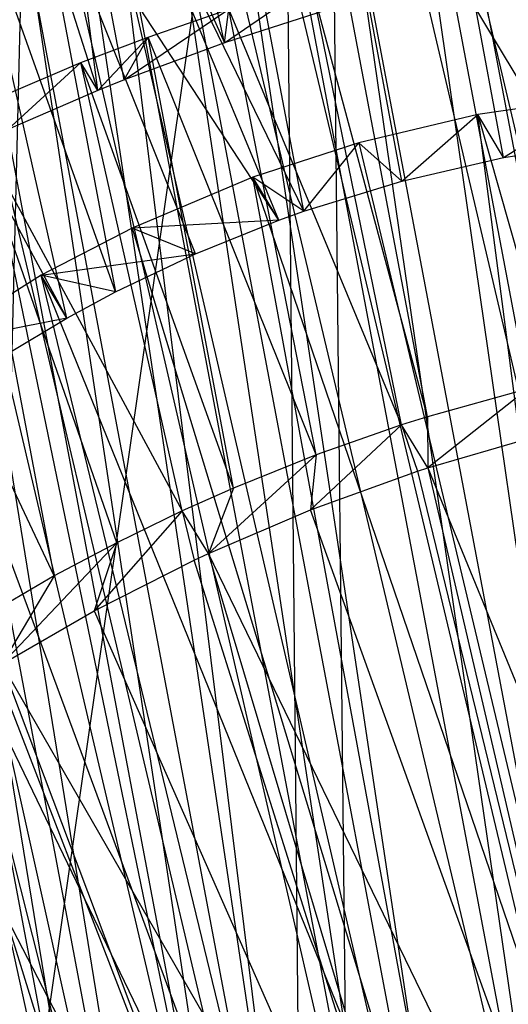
# Model space of a CAD drawing. Extents: x -263 to 235, y 0 to 1231.
# Tile 43 of 78: x 19.19 to 20.82, y 334.68 to 337.96. Entities that reach past the tile are written whole.
import ezdxf

# ---------------------------------------------------------------- set-up
doc = ezdxf.new("R2010")
doc.units = 0
doc.header["$LTSCALE"] = 25.4
doc.layers.get('0').update_dxf_attribs({"color": 13, "linetype": 'CONTINUOUS'})

# ---------------------------------------------------------------- blocks, each defined once
blk = doc.blocks.new('MONO-II-7705_STL_1')
at = {"color": 0}
for p, q in [((340.12, 298.5299, 868.5944), (296.1578, 371.6404, 32.9376)), ((340.12, 298.5299, 868.5944), (296.1578, 371.6404, 32.9376)), ((297.6314, 362.489, 75.89), (297.5406, 371.0572, 75.6284)), ((297.6314, 362.489, 75.89), (297.5406, 371.0572, 75.6284)), ((296.5806, 370.9828, 75.4726), (296.3718, 362.5212, 75.5951)), ((296.5806, 370.9828, 75.4726), (296.3718, 362.5212, 75.5951)), ((296.5806, 370.9828, 75.4726), (297.6314, 362.489, 75.89)), ((296.5806, 370.9828, 75.4726), (297.6314, 362.489, 75.89)), ((298.883, 364.2488, 69.3399), (297.6311, 370.8742, 69.9854)), ((298.883, 364.2488, 69.3399), (297.6311, 370.8742, 69.9854)), ((298.3117, 364.1332, 69.4178), (297.3431, 370.8121, 70.0098)), ((298.3117, 364.1332, 69.4178), (297.3431, 370.8121, 70.0098)), ((298.883, 364.2488, 69.3399), (297.3431, 370.8121, 70.0098)), ((298.883, 364.2488, 69.3399), (297.3431, 370.8121, 70.0098)), ((298.3117, 364.1332, 69.4178), (297.0635, 370.7389, 70.0613)), ((298.3117, 364.1332, 69.4178), (297.0635, 370.7389, 70.0613)), ((297.7683, 364.0121, 69.6074), (296.7675, 370.6466, 70.1486)), ((297.7683, 364.0121, 69.6074), (296.7675, 370.6466, 70.1486)), ((298.3117, 364.1332, 69.4178), (296.7675, 370.6466, 70.1486)), ((298.3117, 364.1332, 69.4178), (296.7675, 370.6466, 70.1486)), ((297.3932, 370.5886, 70.6526), (296.2338, 362.5248, 71.2671)), ((297.3932, 370.5886, 70.6526), (296.2338, 362.5248, 71.2671)), ((297.4721, 362.493, 70.8925), (297.3932, 370.5886, 70.6526)), ((297.4721, 362.493, 70.8925), (297.3932, 370.5886, 70.6526)), ((297.7683, 364.0121, 69.6074), (296.5308, 370.5613, 70.2454)), ((297.7683, 364.0121, 69.6074), (296.5308, 370.5613, 70.2454)), ((297.2738, 363.89, 69.9014), (296.2834, 370.4603, 70.3763)), ((297.2738, 363.89, 69.9014), (296.2834, 370.4603, 70.3763)), ((297.7683, 364.0121, 69.6074), (296.2834, 370.4603, 70.3763)), ((297.7683, 364.0121, 69.6074), (296.2834, 370.4603, 70.3763)), ((297.2738, 363.89, 69.9014), (296.0524, 370.3541, 70.5312)), ((297.2738, 363.89, 69.9014), (296.0524, 370.3541, 70.5312)), ((295.9474, 370.3016, 70.6139), (297.2738, 363.89, 69.9014)), ((295.9474, 370.3016, 70.6139), (297.2738, 363.89, 69.9014)), ((297.6566, 370.2927, 75.9498), (298.6197, 363.621, 75.272)), ((297.6566, 370.2927, 75.9498), (298.6197, 363.621, 75.272)), ((297.6566, 370.2927, 75.9498), (299.1971, 363.7266, 75.3089)), ((297.6566, 370.2927, 75.9498), (299.1971, 363.7266, 75.3089)), ((295.7899, 370.2176, 70.7557), (297.2738, 363.89, 69.9014)), ((295.7899, 370.2176, 70.7557), (297.2738, 363.89, 69.9014)), ((295.7899, 370.2176, 70.7557), (296.8472, 363.7717, 70.2885)), ((295.7899, 370.2176, 70.7557), (296.8472, 363.7717, 70.2885)), ((298.6197, 363.621, 75.272), (297.3715, 370.2267, 75.9156)), ((298.6197, 363.621, 75.272), (297.3715, 370.2267, 75.9156)), ((298.6197, 363.621, 75.272), (297.0672, 370.1483, 75.845)), ((298.6197, 363.621, 75.272), (297.0672, 370.1483, 75.845)), ((298.0584, 363.5296, 75.122), (297.0672, 370.1483, 75.845)), ((298.0584, 363.5296, 75.122), (297.0672, 370.1483, 75.845)), ((295.645, 370.1341, 70.9084), (296.8472, 363.7717, 70.2885)), ((295.645, 370.1341, 70.9084), (296.8472, 363.7717, 70.2885)), ((298.0584, 363.5296, 75.122), (296.8209, 370.0788, 75.7601)), ((298.0584, 363.5296, 75.122), (296.8209, 370.0788, 75.7601)), ((296.8472, 363.7717, 70.2885), (295.4729, 370.0259, 71.1264)), ((296.8472, 363.7717, 70.2885), (295.4729, 370.0259, 71.1264)), ((298.0584, 363.5296, 75.122), (296.5609, 369.9999, 75.6404)), ((298.0584, 363.5296, 75.122), (296.5609, 369.9999, 75.6404)), ((297.5349, 363.4558, 74.8644), (296.5609, 369.9999, 75.6404)), ((297.5349, 363.4558, 74.8644), (296.5609, 369.9999, 75.6404)), ((297.5349, 363.4558, 74.8644), (296.3135, 369.9199, 75.4942)), ((297.5349, 363.4558, 74.8644), (296.3135, 369.9199, 75.4942)), ((297.2011, 368.3986, 77.6958), (296.8753, 369.8792, 77.8315)), ((297.2011, 368.3986, 77.6958), (296.8753, 369.8792, 77.8315)), ((297.5349, 363.4558, 74.8644), (296.0285, 369.8222, 75.2787)), ((297.5349, 363.4558, 74.8644), (296.0285, 369.8222, 75.2787)), ((297.0692, 363.4024, 74.5092), (296.0285, 369.8222, 75.2787)), ((297.0692, 363.4024, 74.5092), (296.0285, 369.8222, 75.2787)), ((297.0692, 363.4024, 74.5092), (295.867, 369.7649, 75.1291)), ((297.0692, 363.4024, 74.5092), (295.867, 369.7649, 75.1291)), ((296.5821, 369.7813, 77.7523), (297.2011, 368.3986, 77.6958)), ((296.778, 368.2393, 77.5766), (296.5821, 369.7813, 77.7523)), ((296.778, 368.2393, 77.5766), (296.5821, 369.7813, 77.7523)), ((296.8663, 368.2748, 77.6054), (296.5821, 369.7813, 77.7523)), ((296.8663, 368.2748, 77.6054), (296.5821, 369.7813, 77.7523)), ((296.5821, 369.7813, 77.7523), (297.2011, 368.3986, 77.6958)), ((295.6711, 369.6941, 74.9134), (297.0692, 363.4024, 74.5092)), ((295.6711, 369.6941, 74.9134), (297.0692, 363.4024, 74.5092)), ((296.778, 368.2393, 77.5766), (296.3182, 369.685, 77.6618)), ((296.778, 368.2393, 77.5766), (296.3182, 369.685, 77.6618)), ((295.4966, 369.6311, 74.6799), (297.0692, 363.4024, 74.5092)), ((295.4966, 369.6311, 74.6799), (297.0692, 363.4024, 74.5092)), ((298.1312, 368.016, 68.7038), (297.8579, 369.4839, 68.8466)), ((298.1312, 368.016, 68.7038), (297.8579, 369.4839, 68.8466)), ((297.792, 367.9377, 68.7305), (297.5164, 369.4078, 68.8734)), ((297.792, 367.9377, 68.7305), (297.5164, 369.4078, 68.8734)), ((297.4646, 367.8371, 68.7844), (297.1859, 369.3136, 68.9282)), ((297.4646, 367.8371, 68.7844), (297.1859, 369.3136, 68.9282)), ((297.4646, 367.8371, 68.7844), (296.812, 369.1813, 69.0273)), ((297.4646, 367.8371, 68.7844), (296.812, 369.1813, 69.0273)), ((297.3814, 367.8074, 68.8028), (296.812, 369.1813, 69.0273)), ((297.3814, 367.8074, 68.8028), (296.812, 369.1813, 69.0273)), ((296.5529, 369.0724, 69.1218), (296.8372, 367.5683, 68.9752)), ((297.3814, 367.8074, 68.8028), (296.5529, 369.0724, 69.1218)), ((297.3814, 367.8074, 68.8028), (296.5529, 369.0724, 69.1218)), ((297.1037, 367.6955, 68.8789), (296.5529, 369.0724, 69.1218)), ((297.1037, 367.6955, 68.8789), (296.5529, 369.0724, 69.1218)), ((296.5529, 369.0724, 69.1218), (296.8372, 367.5683, 68.9752)), ((296.8372, 367.5683, 68.9752), (296.3382, 368.9706, 69.218)), ((296.8372, 367.5683, 68.9752), (296.3382, 368.9706, 69.218)), ((296.6755, 367.481, 69.0459), (296.3382, 368.9706, 69.218)), ((296.6755, 367.481, 69.0459), (296.3382, 368.9706, 69.218)), ((296.6755, 367.481, 69.0459), (295.9772, 368.7739, 69.4221)), ((296.6755, 367.481, 69.0459), (295.9772, 368.7739, 69.4221)), ((297.9337, 368.7142, 76.8014), (298.2117, 367.2448, 76.6583)), ((297.9337, 368.7142, 76.8014), (298.2117, 367.2448, 76.6583)), ((297.8772, 367.1515, 76.622), (297.598, 368.6278, 76.7659)), ((297.8772, 367.1515, 76.622), (297.598, 368.6278, 76.7659)), ((297.2011, 368.3986, 77.6958), (297.4899, 368.5969, 76.7475)), ((297.2011, 368.3986, 77.6958), (297.4899, 368.5969, 76.7475)), ((297.7913, 367.1244, 76.6074), (297.4899, 368.5969, 76.7475)), ((297.7913, 367.1244, 76.6074), (297.4899, 368.5969, 76.7475)), ((297.8772, 367.1515, 76.622), (297.4899, 368.5969, 76.7475)), ((297.8772, 367.1515, 76.622), (297.4899, 368.5969, 76.7475)), ((296.8663, 368.2748, 77.6054), (297.2148, 368.5114, 76.6848)), ((296.8663, 368.2748, 77.6054), (297.2148, 368.5114, 76.6848)), ((296.9464, 368.4181, 76.6004), (297.2148, 368.5114, 76.6848)), ((296.9464, 368.4181, 76.6004), (297.2148, 368.5114, 76.6848)), ((297.2011, 368.3986, 77.6958), (297.2148, 368.5114, 76.6848)), ((297.2011, 368.3986, 77.6958), (297.2148, 368.5114, 76.6848)), ((297.5431, 368.5085, 77.7589), (297.2011, 368.3986, 77.6958)), ((297.5431, 368.5085, 77.7589), (297.2011, 368.3986, 77.6958)), ((297.5062, 367.0247, 76.5423), (297.2148, 368.5114, 76.6848)), ((297.5062, 367.0247, 76.5423), (297.2148, 368.5114, 76.6848)), ((297.7913, 367.1244, 76.6074), (297.2148, 368.5114, 76.6848)), ((297.7913, 367.1244, 76.6074), (297.2148, 368.5114, 76.6848)), ((296.7219, 368.3326, 76.5109), (296.9464, 368.4181, 76.6004)), ((296.7219, 368.3326, 76.5109), (296.9464, 368.4181, 76.6004)), ((296.778, 368.2393, 77.5766), (296.9464, 368.4181, 76.6004)), ((296.778, 368.2393, 77.5766), (296.9464, 368.4181, 76.6004)), ((296.8663, 368.2748, 77.6054), (296.9464, 368.4181, 76.6004)), ((296.8663, 368.2748, 77.6054), (296.9464, 368.4181, 76.6004)), ((297.2306, 366.914, 76.4539), (296.9464, 368.4181, 76.6004)), ((297.2306, 366.914, 76.4539), (296.9464, 368.4181, 76.6004)), ((297.5062, 367.0247, 76.5423), (296.9464, 368.4181, 76.6004)), ((297.5062, 367.0247, 76.5423), (296.9464, 368.4181, 76.6004)), ((297.2011, 368.3986, 77.6958), (296.8663, 368.2748, 77.6054)), ((297.2011, 368.3986, 77.6958), (296.8663, 368.2748, 77.6054)), ((296.3398, 368.1709, 76.3145), (296.7219, 368.3326, 76.5109)), ((296.3398, 368.1709, 76.3145), (296.7219, 368.3326, 76.5109)), ((296.4778, 368.1102, 77.462), (296.7219, 368.3326, 76.5109)), ((296.4778, 368.1102, 77.462), (296.7219, 368.3326, 76.5109)), ((296.778, 368.2393, 77.5766), (296.7219, 368.3326, 76.5109)), ((296.778, 368.2393, 77.5766), (296.7219, 368.3326, 76.5109)), ((297.0597, 366.8378, 76.3855), (296.7219, 368.3326, 76.5109)), ((297.0597, 366.8378, 76.3855), (296.7219, 368.3326, 76.5109)), ((297.2306, 366.914, 76.4539), (296.7219, 368.3326, 76.5109)), ((297.2306, 366.914, 76.4539), (296.7219, 368.3326, 76.5109)), ((296.8663, 368.2748, 77.6054), (296.778, 368.2393, 77.5766)), ((296.8663, 368.2748, 77.6054), (296.778, 368.2393, 77.5766)), ((296.778, 368.2393, 77.5766), (296.4778, 368.1102, 77.462)), ((296.778, 368.2393, 77.5766), (296.4778, 368.1102, 77.462)), ((298.457, 368.2208, 67.0715), (298.045, 368.1593, 67.0658)), ((298.457, 368.2208, 67.0715), (298.045, 368.1593, 67.0658)), ((298.1312, 368.016, 68.7038), (298.457, 368.2208, 67.0715)), ((298.1312, 368.016, 68.7038), (298.457, 368.2208, 67.0715)), ((296.3398, 368.1709, 76.3145), (297.0597, 366.8378, 76.3855)), ((296.6327, 366.6211, 76.1635), (296.3398, 368.1709, 76.3145)), ((296.6327, 366.6211, 76.1635), (296.3398, 368.1709, 76.3145)), ((296.8413, 366.7318, 76.2816), (296.3398, 368.1709, 76.3145)), ((296.8413, 366.7318, 76.2816), (296.3398, 368.1709, 76.3145)), ((296.3398, 368.1709, 76.3145), (297.0597, 366.8378, 76.3855)), ((298.045, 368.1593, 67.0658), (297.649, 368.0653, 67.1004)), ((298.045, 368.1593, 67.0658), (297.649, 368.0653, 67.1004)), ((297.792, 367.9377, 68.7305), (298.045, 368.1593, 67.0658)), ((297.792, 367.9377, 68.7305), (298.045, 368.1593, 67.0658)), ((298.1312, 368.016, 68.7038), (298.045, 368.1593, 67.0658)), ((298.1312, 368.016, 68.7038), (298.045, 368.1593, 67.0658)), ((298.5494, 364.277, 68.4033), (298.045, 368.1593, 67.0658)), ((298.045, 368.1593, 67.0658), (299.1171, 364.3862, 68.3829)), ((298.045, 368.1593, 67.0658), (299.1171, 364.3862, 68.3829)), ((298.5494, 364.277, 68.4033), (298.045, 368.1593, 67.0658)), ((297.649, 368.0653, 67.1004), (297.2953, 367.9505, 67.1672)), ((297.649, 368.0653, 67.1004), (297.2953, 367.9505, 67.1672)), ((297.4646, 367.8371, 68.7844), (297.649, 368.0653, 67.1004)), ((297.4646, 367.8371, 68.7844), (297.649, 368.0653, 67.1004)), ((297.792, 367.9377, 68.7305), (297.649, 368.0653, 67.1004)), ((297.792, 367.9377, 68.7305), (297.649, 368.0653, 67.1004)), ((297.649, 368.0653, 67.1004), (298.5494, 364.277, 68.4033)), ((297.649, 368.0653, 67.1004), (298.5494, 364.277, 68.4033)), ((298.1312, 368.016, 68.7038), (298.4823, 368.0707, 68.7056)), ((298.1312, 368.016, 68.7038), (298.4823, 368.0707, 68.7056)), ((297.792, 367.9377, 68.7305), (298.1312, 368.016, 68.7038)), ((297.792, 367.9377, 68.7305), (298.1312, 368.016, 68.7038)), ((296.6327, 366.6211, 76.1635), (295.9814, 368.0005, 76.0714)), ((296.6327, 366.6211, 76.1635), (295.9814, 368.0005, 76.0714)), ((297.2953, 367.9505, 67.1672), (296.8924, 367.7809, 67.2887)), ((297.2953, 367.9505, 67.1672), (296.8924, 367.7809, 67.2887)), ((297.3814, 367.8074, 68.8028), (297.2953, 367.9505, 67.1672)), ((297.3814, 367.8074, 68.8028), (297.2953, 367.9505, 67.1672)), ((297.4646, 367.8371, 68.7844), (297.2953, 367.9505, 67.1672)), ((297.4646, 367.8371, 68.7844), (297.2953, 367.9505, 67.1672)), ((297.9922, 364.1616, 68.5071), (297.2953, 367.9505, 67.1672)), ((297.2953, 367.9505, 67.1672), (298.5494, 364.277, 68.4033)), ((297.2953, 367.9505, 67.1672), (298.5494, 364.277, 68.4033)), ((297.9922, 364.1616, 68.5071), (297.2953, 367.9505, 67.1672)), ((297.4646, 367.8371, 68.7844), (297.792, 367.9377, 68.7305)), ((297.4646, 367.8371, 68.7844), (297.792, 367.9377, 68.7305)), ((297.3814, 367.8074, 68.8028), (297.4646, 367.8371, 68.7844)), ((297.3814, 367.8074, 68.8028), (297.4646, 367.8371, 68.7844)), ((297.3814, 367.8074, 68.8028), (296.8924, 367.7809, 67.2887)), ((297.3814, 367.8074, 68.8028), (296.8924, 367.7809, 67.2887)), ((297.1037, 367.6955, 68.8789), (297.3814, 367.8074, 68.8028)), ((297.1037, 367.6955, 68.8789), (297.3814, 367.8074, 68.8028)), ((296.8924, 367.7809, 67.2887), (296.5898, 367.6235, 67.416)), ((296.8924, 367.7809, 67.2887), (296.5898, 367.6235, 67.416)), ((297.1037, 367.6955, 68.8789), (296.8924, 367.7809, 67.2887)), ((297.1037, 367.6955, 68.8789), (296.8924, 367.7809, 67.2887)), ((296.8924, 367.7809, 67.2887), (297.9922, 364.1616, 68.5071)), ((296.8924, 367.7809, 67.2887), (297.9922, 364.1616, 68.5071)), ((296.5898, 367.6235, 67.416), (297.1037, 367.6955, 68.8789)), ((296.5898, 367.6235, 67.416), (297.1037, 367.6955, 68.8789)), ((296.8372, 367.5683, 68.9752), (297.1037, 367.6955, 68.8789)), ((296.8372, 367.5683, 68.9752), (297.1037, 367.6955, 68.8789)), ((296.5898, 367.6235, 67.416), (296.2202, 367.3914, 67.6208)), ((296.5898, 367.6235, 67.416), (296.2202, 367.3914, 67.6208)), ((296.6755, 367.481, 69.0459), (296.5898, 367.6235, 67.416)), ((296.6755, 367.481, 69.0459), (296.5898, 367.6235, 67.416)), ((296.8372, 367.5683, 68.9752), (296.5898, 367.6235, 67.416)), ((296.8372, 367.5683, 68.9752), (296.5898, 367.6235, 67.416)), ((297.4573, 364.0424, 68.6924), (296.5898, 367.6235, 67.416)), ((296.5898, 367.6235, 67.416), (297.9922, 364.1616, 68.5071)), ((296.5898, 367.6235, 67.416), (297.9922, 364.1616, 68.5071)), ((297.4573, 364.0424, 68.6924), (296.5898, 367.6235, 67.416)), ((296.6755, 367.481, 69.0459), (296.8372, 367.5683, 68.9752)), ((296.6755, 367.481, 69.0459), (296.8372, 367.5683, 68.9752)), ((296.6755, 367.481, 69.0459), (296.2202, 367.3914, 67.6208)), ((296.6755, 367.481, 69.0459), (296.2202, 367.3914, 67.6208)), ((296.4673, 367.3562, 69.1523), (296.6755, 367.481, 69.0459)), ((296.4673, 367.3562, 69.1523), (296.6755, 367.481, 69.0459)), ((296.2202, 367.3914, 67.6208), (297.4573, 364.0424, 68.6924)), ((296.2202, 367.3914, 67.6208), (297.4573, 364.0424, 68.6924)), ((298.2117, 367.2448, 76.6583), (297.8772, 367.1515, 76.622)), ((298.2117, 367.2448, 76.6583), (297.8772, 367.1515, 76.622)), ((298.2117, 367.2448, 76.6583), (297.878, 366.9815, 78.2431)), ((298.2117, 367.2448, 76.6583), (297.878, 366.9815, 78.2431)), ((296.9561, 363.9222, 68.955), (295.943, 367.1842, 67.8169)), ((295.943, 367.1842, 67.8169), (297.4573, 364.0424, 68.6924)), ((295.943, 367.1842, 67.8169), (297.4573, 364.0424, 68.6924)), ((296.9561, 363.9222, 68.955), (295.943, 367.1842, 67.8169)), ((297.8772, 367.1515, 76.622), (297.7913, 367.1244, 76.6074)), ((297.8772, 367.1515, 76.622), (297.7913, 367.1244, 76.6074)), ((297.8772, 367.1515, 76.622), (297.878, 366.9815, 78.2431)), ((297.8772, 367.1515, 76.622), (297.878, 366.9815, 78.2431)), ((297.7913, 367.1244, 76.6074), (297.487, 366.8414, 78.1444)), ((297.7913, 367.1244, 76.6074), (297.487, 366.8414, 78.1444)), ((297.7913, 367.1244, 76.6074), (297.5062, 367.0247, 76.5423)), ((297.7913, 367.1244, 76.6074), (297.5062, 367.0247, 76.5423)), ((297.878, 366.9815, 78.2431), (297.7913, 367.1244, 76.6074)), ((297.7913, 367.1244, 76.6074), (297.8436, 366.9703, 78.2364)), ((297.7913, 367.1244, 76.6074), (297.8436, 366.9703, 78.2364)), ((297.878, 366.9815, 78.2431), (297.7913, 367.1244, 76.6074)), ((297.878, 366.9815, 78.2431), (298.2545, 367.0905, 78.2928)), ((297.878, 366.9815, 78.2431), (298.2545, 367.0905, 78.2928)), ((297.5062, 367.0247, 76.5423), (297.1474, 366.6961, 78.0162)), ((297.5062, 367.0247, 76.5423), (297.1474, 366.6961, 78.0162)), ((297.5062, 367.0247, 76.5423), (297.2306, 366.914, 76.4539)), ((297.5062, 367.0247, 76.5423), (297.2306, 366.914, 76.4539)), ((297.5062, 367.0247, 76.5423), (297.487, 366.8414, 78.1444)), ((297.5062, 367.0247, 76.5423), (297.487, 366.8414, 78.1444)), ((297.487, 366.8414, 78.1444), (297.8436, 366.9703, 78.2364)), ((297.487, 366.8414, 78.1444), (297.8436, 366.9703, 78.2364)), ((297.8436, 366.9703, 78.2364), (297.878, 366.9815, 78.2431)), ((297.8436, 366.9703, 78.2364), (297.878, 366.9815, 78.2431)), ((297.8436, 366.9703, 78.2364), (298.679, 363.5375, 76.2444)), ((297.8436, 366.9703, 78.2364), (298.679, 363.5375, 76.2444)), ((297.878, 366.9815, 78.2431), (299.2474, 363.6428, 76.2661)), ((297.878, 366.9815, 78.2431), (299.2474, 363.6428, 76.2661)), ((297.878, 366.9815, 78.2431), (298.679, 363.5375, 76.2444)), ((297.878, 366.9815, 78.2431), (298.679, 363.5375, 76.2444)), ((297.2306, 366.914, 76.4539), (297.0597, 366.8378, 76.3855)), ((297.2306, 366.914, 76.4539), (297.0597, 366.8378, 76.3855)), ((297.2306, 366.914, 76.4539), (297.1474, 366.6961, 78.0162)), ((297.2306, 366.914, 76.4539), (297.1474, 366.6961, 78.0162)), ((297.0597, 366.8378, 76.3855), (296.7657, 366.5047, 77.8196)), ((297.0597, 366.8378, 76.3855), (296.7657, 366.5047, 77.8196)), ((297.0597, 366.8378, 76.3855), (296.8413, 366.7318, 76.2816)), ((297.0597, 366.8378, 76.3855), (296.8413, 366.7318, 76.2816)), ((297.1474, 366.6961, 78.0162), (297.0597, 366.8378, 76.3855)), ((297.0597, 366.8378, 76.3855), (297.099, 366.6736, 77.9945)), ((297.0597, 366.8378, 76.3855), (297.099, 366.6736, 77.9945)), ((297.1474, 366.6961, 78.0162), (297.0597, 366.8378, 76.3855)), ((297.1474, 366.6961, 78.0162), (297.487, 366.8414, 78.1444)), ((297.1474, 366.6961, 78.0162), (297.487, 366.8414, 78.1444)), ((298.679, 363.5375, 76.2444), (297.487, 366.8414, 78.1444)), ((298.679, 363.5375, 76.2444), (297.487, 366.8414, 78.1444)), ((296.8413, 366.7318, 76.2816), (296.4584, 366.327, 77.6149)), ((296.8413, 366.7318, 76.2816), (296.4584, 366.327, 77.6149)), ((296.8413, 366.7318, 76.2816), (296.6327, 366.6211, 76.1635)), ((296.8413, 366.7318, 76.2816), (296.6327, 366.6211, 76.1635)), ((296.8413, 366.7318, 76.2816), (296.7657, 366.5047, 77.8196)), ((296.8413, 366.7318, 76.2816), (296.7657, 366.5047, 77.8196)), ((296.7657, 366.5047, 77.8196), (297.099, 366.6736, 77.9945)), ((296.7657, 366.5047, 77.8196), (297.099, 366.6736, 77.9945)), ((297.099, 366.6736, 77.9945), (297.1474, 366.6961, 78.0162)), ((297.099, 366.6736, 77.9945), (297.1474, 366.6961, 78.0162)), ((298.1183, 363.4418, 76.1391), (297.099, 366.6736, 77.9945)), ((298.1183, 363.4418, 76.1391), (297.099, 366.6736, 77.9945)), ((298.1183, 363.4418, 76.1391), (297.1474, 366.6961, 78.0162)), ((298.1183, 363.4418, 76.1391), (297.1474, 366.6961, 78.0162)), ((298.679, 363.5375, 76.2444), (297.1474, 366.6961, 78.0162)), ((298.679, 363.5375, 76.2444), (297.1474, 366.6961, 78.0162)), ((296.6327, 366.6211, 76.1635), (296.3728, 366.4694, 75.9872)), ((296.6327, 366.6211, 76.1635), (296.3728, 366.4694, 75.9872)), ((296.6327, 366.6211, 76.1635), (296.4584, 366.327, 77.6149)), ((296.6327, 366.6211, 76.1635), (296.4584, 366.327, 77.6149)), ((296.4584, 366.327, 77.6149), (296.7657, 366.5047, 77.8196)), ((296.4584, 366.327, 77.6149), (296.7657, 366.5047, 77.8196)), ((296.7657, 366.5047, 77.8196), (298.1183, 363.4418, 76.1391)), ((296.7657, 366.5047, 77.8196), (298.1183, 363.4418, 76.1391)), ((296.4364, 366.3134, 77.5984), (297.5773, 363.3578, 75.9525)), ((296.4364, 366.3134, 77.5984), (297.5773, 363.3578, 75.9525)), ((296.4584, 366.327, 77.6149), (298.1183, 363.4418, 76.1391)), ((296.4584, 366.327, 77.6149), (298.1183, 363.4418, 76.1391)), ((296.4584, 366.327, 77.6149), (297.5773, 363.3578, 75.9525)), ((296.4584, 366.327, 77.6149), (297.5773, 363.3578, 75.9525)), ((297.5773, 363.3578, 75.9525), (296.1426, 366.1199, 77.3536)), ((297.5773, 363.3578, 75.9525), (296.1426, 366.1199, 77.3536))]:
    blk.add_line(p, q, dxfattribs=at)

msp = doc.modelspace()

# ---------------------------------------------------------------- block references
at = {"color": 25}
msp.add_blockref('MONO-II-7705_STL_1', (-277.3313, -30.5158, -27.2238), dxfattribs=at)

doc.saveas('drawing.dxf')
